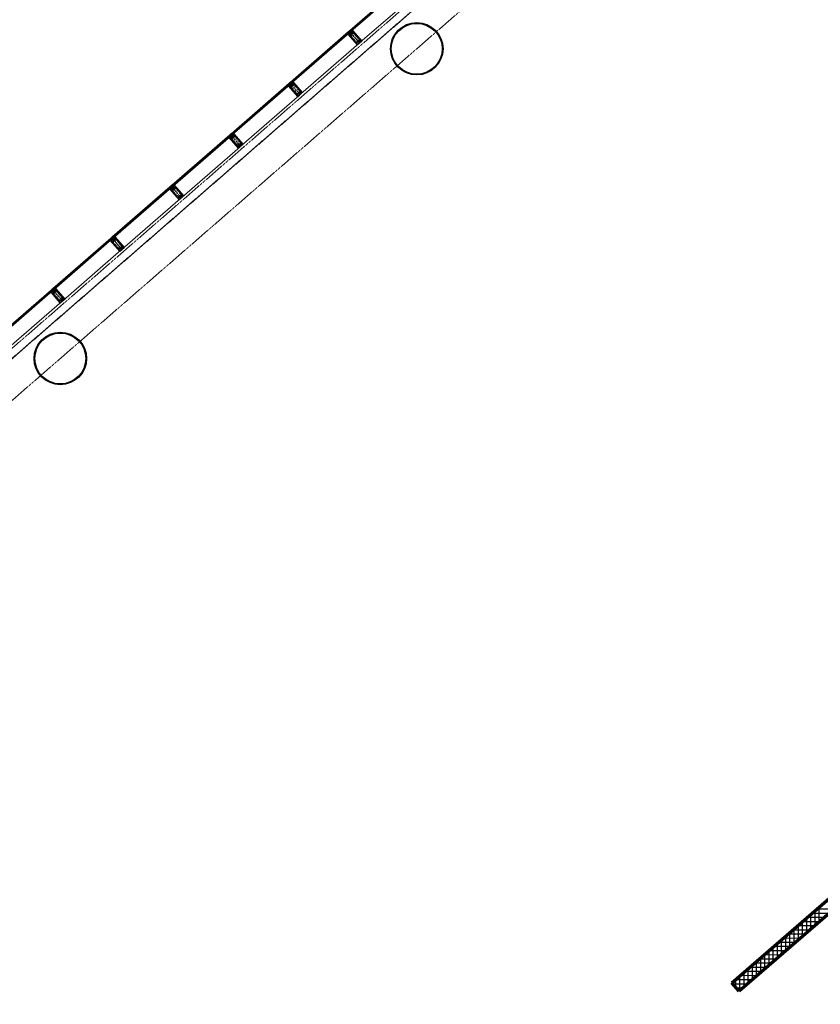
# Model space of a CAD drawing. Header units: millimetres. Extents: x 98667 to 994031, y -2704 to 533009.
# Tile 51 of 153: x 413254 to 428511, y 218984 to 237758. Entities that reach past the tile are written whole.
import ezdxf

# ---------------------------------------------------------------- set-up
doc = ezdxf.new("R2010")
doc.units = ezdxf.units.MM
for name, pattern in [('AP03000E0$0$CENTER', [50.8, 31.75, -6.35, 6.35, -6.35]), ('AP03000E0$0$HIDDEN', [9.525, 6.35, -3.175]), ('AP03000E0$0$HIDDENX2', [19.05, 12.7, -6.35])]:
    doc.linetypes.add(name, pattern=pattern)
for name, color, linetype in [('A-COL ENCLOUSER INNER', 1, 'Continuous'), ('A-COL ENCLOUSER OUTER', 6, 'Continuous'), ('A-WALL-PATT-50', 5, 'Continuous')]:
    doc.layers.add(name, color=color, linetype=linetype)
for name, color, linetype, lineweight in [('A-WALL-FULL', 6, 'Continuous', 70), ('A-WALL-PATT', 5, 'Continuous', 15), ('AP03000E0$0$A-FLOR-EDGE', 1, 'AP03000E0$0$HIDDENX2', 15), ('AP03000E0$0$A-GLAZ-FULL-EXTR', 2, 'Continuous', 20), ('AP03000E0$0$A-GLAZ-MULL-EXTR', 3, 'Continuous', 35), ('AP03000E0$0$A-WALL-FNSH', 1, 'Continuous', 15)]:
    doc.layers.add(name, color=color, linetype=linetype, lineweight=lineweight)
doc.layers.add('AP03000E0$0$A-Slab Edge Guide', color=55, linetype='Continuous', lineweight=15, plot=False)

msp = doc.modelspace()

# ---------------------------------------------------------------- linework, layer by layer
at = {"color": 251, "linetype": 'AP03000E0$0$CENTER'}
for p, q in [((419730, 237315), (419533, 237541)), ((418598, 236331), (418401, 236557)), ((417466, 235346), (417269, 235573)), ((416334, 234362), (416137, 234589)), ((415202, 233378), (415005, 233605)), ((414070, 232394), (413873, 232621))]:
    msp.add_line(p, q, dxfattribs=at)
at = {"layer": 'A-COL ENCLOUSER INNER', "color": 251}
for centre, radius in [((420821, 237203), 494), ((420821, 237203), 485), ((414028, 231298), 494), ((414028, 231298), 485)]:
    msp.add_circle(centre, radius, dxfattribs=at)
at = {"layer": 'A-COL ENCLOUSER OUTER', "color": 251}
for centre in [(420821, 237203), (414028, 231298)]:
    msp.add_circle(centre, 500, dxfattribs=at)
at = {"layer": 'A-WALL-FULL', "color": 251, "linetype": 'ByBlock'}
for p, q in [((426827, 219395), (432787, 224576)), ((432138, 223726), (426968, 219232)), ((426968, 219232), (426827, 219395))]:
    msp.add_line(p, q, dxfattribs=at)
at = {"layer": 'A-WALL-PATT', "color": 251, "linetype": 'Continuous'}
for p, q in [((428490, 220555), (428491, 220841)), ((428331, 220417), (428332, 220703)), ((428675, 220716), (428348, 220716)), ((428013, 220140), (428014, 220426)), ((428493, 220557), (428166, 220558)), ((428172, 220278), (428173, 220565)), ((428129, 220241), (427802, 220242)), ((427854, 220002), (427855, 220288)), ((428311, 220399), (427984, 220400)), ((427947, 220083), (427619, 220083)), ((427695, 219863), (427696, 220150)), ((427377, 219587), (427377, 219873)), ((427765, 219924), (427437, 219925)), ((427536, 219725), (427536, 220011)), ((427217, 219448), (427218, 219735)), ((427583, 219766), (427255, 219767)), ((427058, 219310), (427059, 219596)), ((427401, 219608), (427073, 219609)), ((427219, 219450), (426891, 219450)), ((426900, 219311), (426900, 219458)), ((427037, 219291), (426917, 219292))]:
    msp.add_line(p, q, dxfattribs=at)
at = {"layer": 'A-WALL-PATT-50', "color": 251, "linetype": 'Continuous'}
for p, q in [((428766, 220795), (428439, 220796)), ((428490, 220555), (428491, 220841)), ((428252, 220347), (428253, 220634)), ((428584, 220636), (428257, 220637)), ((428331, 220417), (428332, 220703)), ((428675, 220716), (428348, 220716)), ((428411, 220486), (428412, 220772)), ((428013, 220140), (428014, 220426)), ((428402, 220478), (428075, 220479)), ((428093, 220209), (428093, 220495)), ((428493, 220557), (428166, 220558)), ((428172, 220278), (428173, 220565)), ((427774, 219932), (427775, 220219)), ((428129, 220241), (427802, 220242)), ((427854, 220002), (427855, 220288)), ((428220, 220320), (427893, 220321)), ((427934, 220071), (427934, 220357)), ((428311, 220399), (427984, 220400)), ((427615, 219794), (427616, 220080)), ((427947, 220083), (427619, 220083)), ((427695, 219863), (427696, 220150)), ((428038, 220162), (427710, 220163)), ((427674, 219845), (427346, 219846)), ((427377, 219587), (427377, 219873)), ((427765, 219924), (427437, 219925)), ((427456, 219656), (427457, 219942)), ((427856, 220003), (427528, 220004)), ((427536, 219725), (427536, 220011)), ((427138, 219379), (427139, 219665)), ((427492, 219687), (427164, 219688)), ((427217, 219448), (427218, 219735)), ((427583, 219766), (427255, 219767)), ((427297, 219517), (427298, 219804)), ((426979, 219241), (426980, 219527)), ((427310, 219529), (426982, 219530)), ((427058, 219310), (427059, 219596)), ((427401, 219608), (427073, 219609)), ((427128, 219370), (426847, 219371)), ((427219, 219450), (426891, 219450)), ((426900, 219311), (426900, 219458)), ((427037, 219291), (426917, 219292))]:
    msp.add_line(p, q, dxfattribs=at)
at = {"layer": 'AP03000E0$0$A-FLOR-EDGE', "color": 251, "linetype": 'AP03000E0$0$HIDDEN'}
msp.add_line((338825, 166919), (427121, 243673), dxfattribs=at)
at = {"layer": 'AP03000E0$0$A-GLAZ-FULL-EXTR', "color": 251}
for p, q in [((419547, 237553), (420652, 238514)), ((420660, 238505), (419554, 237543)), ((419562, 237534), (420668, 238496)), ((420672, 238491), (419566, 237530)), ((419743, 237326), (420849, 238287)), ((418415, 236568), (419520, 237530)), ((419528, 237521), (418422, 236559)), ((418430, 236550), (419536, 237511)), ((419540, 237507), (418434, 236546)), ((419514, 237509), (419522, 237500)), ((419521, 237510), (419516, 237506)), ((419516, 237506), (419520, 237502)), ((419528, 237521), (419519, 237513)), ((419519, 237513), (419527, 237504)), ((419520, 237530), (419528, 237521)), ((419520, 237502), (419525, 237506)), ((419525, 237506), (419521, 237510)), ((419527, 237504), (419536, 237511)), ((419536, 237511), (419528, 237521)), ((419536, 237511), (419540, 237507)), ((419554, 237543), (419547, 237553)), ((419554, 237543), (419563, 237551)), ((419562, 237534), (419554, 237543)), ((419571, 237542), (419562, 237534)), ((419566, 237530), (419562, 237534)), ((419563, 237551), (419571, 237542)), ((419565, 237549), (419570, 237553)), ((419569, 237545), (419565, 237549)), ((419568, 237555), (419576, 237546)), ((419574, 237549), (419569, 237545)), ((419570, 237553), (419574, 237549)), ((418611, 236342), (419717, 237303)), ((418422, 236559), (418415, 236568)), ((418422, 236559), (418431, 236567)), ((418430, 236550), (418422, 236559)), ((418439, 236558), (418430, 236550)), ((418434, 236546), (418430, 236550)), ((418431, 236567), (418439, 236558)), ((418433, 236565), (418438, 236569)), ((418437, 236560), (418433, 236565)), ((418436, 236571), (418444, 236562)), ((418442, 236564), (418437, 236560)), ((418438, 236569), (418442, 236564)), ((417282, 235584), (418388, 236545)), ((418396, 236536), (417290, 235575)), ((417298, 235566), (418404, 236527)), ((418408, 236523), (417302, 235562)), ((418382, 236525), (418390, 236516)), ((418389, 236526), (418384, 236522)), ((418384, 236522), (418388, 236518)), ((418396, 236536), (418387, 236529)), ((418387, 236529), (418395, 236520)), ((418388, 236545), (418396, 236536)), ((418388, 236518), (418393, 236522)), ((418393, 236522), (418389, 236526)), ((418395, 236520), (418404, 236527)), ((418404, 236527), (418396, 236536)), ((418404, 236527), (418408, 236523)), ((417479, 235358), (418585, 236319)), ((416150, 234600), (417256, 235561)), ((417264, 235552), (416158, 234591)), ((416166, 234582), (417272, 235543)), ((417276, 235539), (416170, 234578)), ((417250, 235541), (417258, 235531)), ((417257, 235542), (417252, 235538)), ((417252, 235538), (417256, 235534)), ((417264, 235552), (417255, 235544)), ((417255, 235544), (417263, 235535)), ((417256, 235561), (417264, 235552)), ((417256, 235534), (417261, 235538)), ((417261, 235538), (417257, 235542)), ((417263, 235535), (417272, 235543)), ((417272, 235543), (417264, 235552)), ((417272, 235543), (417276, 235539)), ((417290, 235575), (417282, 235584)), ((417290, 235575), (417299, 235583)), ((417298, 235566), (417290, 235575)), ((417307, 235574), (417298, 235566)), ((417302, 235562), (417298, 235566)), ((417299, 235583), (417307, 235574)), ((417301, 235581), (417306, 235585)), ((417305, 235576), (417301, 235581)), ((417304, 235587), (417312, 235578)), ((417310, 235580), (417305, 235576)), ((417306, 235585), (417310, 235580)), ((416347, 234374), (417453, 235335)), ((415018, 233616), (416124, 234577)), ((416132, 234568), (415026, 233607)), ((415034, 233598), (416140, 234559)), ((416144, 234555), (415038, 233594)), ((416118, 234556), (416126, 234547)), ((416125, 234558), (416120, 234554)), ((416120, 234554), (416124, 234550)), ((416132, 234568), (416123, 234560)), ((416123, 234560), (416131, 234551)), ((416124, 234577), (416132, 234568)), ((416124, 234550), (416129, 234554)), ((416129, 234554), (416125, 234558)), ((416131, 234551), (416140, 234559)), ((416140, 234559), (416132, 234568)), ((416140, 234559), (416144, 234555)), ((416158, 234591), (416150, 234600)), ((416158, 234591), (416167, 234599)), ((416166, 234582), (416158, 234591)), ((416175, 234590), (416166, 234582)), ((416170, 234578), (416166, 234582)), ((416167, 234599), (416175, 234590)), ((416169, 234597), (416174, 234601)), ((416173, 234592), (416169, 234597)), ((416172, 234603), (416180, 234594)), ((416178, 234596), (416173, 234592)), ((416174, 234601), (416178, 234596)), ((415215, 233390), (416321, 234351)), ((413886, 232632), (414992, 233593)), ((415000, 233584), (413894, 232623)), ((413902, 232614), (415008, 233575)), ((415012, 233571), (413906, 232609)), ((414986, 233572), (414994, 233563)), ((414993, 233574), (414988, 233570)), ((414988, 233570), (414992, 233566)), ((415000, 233584), (414991, 233576)), ((414991, 233576), (414999, 233567)), ((414992, 233593), (415000, 233584)), ((414992, 233566), (414997, 233570)), ((414997, 233570), (414993, 233574)), ((414999, 233567), (415008, 233575)), ((415008, 233575), (415000, 233584)), ((415008, 233575), (415012, 233571)), ((415026, 233607), (415018, 233616)), ((415026, 233607), (415035, 233615)), ((415034, 233598), (415026, 233607)), ((415043, 233606), (415034, 233598)), ((415038, 233594), (415034, 233598)), ((415035, 233615), (415043, 233606)), ((415037, 233613), (415042, 233617)), ((415041, 233608), (415037, 233613)), ((415040, 233619), (415048, 233610)), ((415046, 233612), (415041, 233608)), ((415042, 233617), (415046, 233612)), ((414083, 232406), (415189, 233367)), ((412754, 231648), (413860, 232609)), ((413860, 232609), (413868, 232600)), ((413894, 232623), (413886, 232632)), ((413894, 232623), (413903, 232631)), ((413902, 232614), (413894, 232623)), ((413911, 232622), (413902, 232614)), ((413906, 232609), (413902, 232614)), ((413903, 232631), (413911, 232622)), ((413905, 232629), (413910, 232633)), ((413909, 232624), (413905, 232629)), ((413908, 232635), (413916, 232626)), ((413914, 232628), (413909, 232624)), ((413910, 232633), (413914, 232628)), ((413868, 232600), (412762, 231639)), ((412770, 231630), (413876, 232591)), ((413880, 232586), (412774, 231625)), ((413854, 232588), (413862, 232579)), ((413861, 232590), (413856, 232586)), ((413856, 232586), (413860, 232581)), ((413868, 232600), (413859, 232592)), ((413859, 232592), (413867, 232583)), ((413860, 232581), (413865, 232585)), ((413865, 232585), (413861, 232590)), ((413867, 232583), (413876, 232591)), ((413876, 232591), (413868, 232600)), ((413876, 232591), (413880, 232586)), ((412951, 231422), (414057, 232383))]:
    msp.add_line(p, q, dxfattribs=at)
at = {"layer": 'AP03000E0$0$A-GLAZ-FULL-EXTR', "color": 251, "linetype": 'Continuous'}
for p, q in [((419520, 237511), (419520, 237514)), ((419520, 237511), (419535, 237511)), ((419521, 237514), (419534, 237514)), ((419523, 237508), (419532, 237508)), ((419524, 237517), (419531, 237517)), ((419524, 237507), (419524, 237517)), ((419526, 237505), (419528, 237505)), ((419527, 237504), (419527, 237519)), ((419528, 237520), (419528, 237520)), ((419530, 237506), (419530, 237518)), ((419533, 237509), (419533, 237515)), ((419555, 237542), (419555, 237544)), ((419555, 237543), (419571, 237542)), ((419557, 237546), (419568, 237546)), ((419558, 237539), (419568, 237539)), ((419559, 237539), (419559, 237547)), ((419561, 237549), (419566, 237549)), ((419561, 237536), (419564, 237536)), ((419562, 237535), (419562, 237550)), ((419565, 237537), (419565, 237550)), ((419568, 237539), (419568, 237546)), ((419571, 237542), (419571, 237542)), ((418423, 236560), (418438, 236560)), ((418424, 236557), (418424, 236561)), ((418425, 236557), (418437, 236556)), ((418426, 236563), (418435, 236563)), ((418427, 236554), (418427, 236564)), ((418428, 236553), (418434, 236553)), ((418430, 236566), (418433, 236566)), ((418431, 236551), (418431, 236567)), ((418434, 236553), (418434, 236565)), ((418437, 236556), (418437, 236561)), ((418387, 236528), (418403, 236528)), ((418389, 236526), (418389, 236531)), ((418390, 236531), (418400, 236531)), ((418390, 236525), (418401, 236525)), ((418392, 236522), (418392, 236533)), ((418393, 236522), (418397, 236522)), ((418394, 236534), (418398, 236534)), ((418396, 236520), (418396, 236536)), ((418399, 236523), (418399, 236533)), ((418402, 236526), (418402, 236530)), ((417255, 235544), (417255, 235544)), ((417256, 235545), (417270, 235545)), ((417257, 235542), (417270, 235542)), ((417258, 235541), (417258, 235547)), ((417259, 235548), (417267, 235548)), ((417260, 235539), (417267, 235539)), ((417261, 235537), (417261, 235550)), ((417262, 235536), (417263, 235536)), ((417263, 235552), (417265, 235552)), ((417264, 235537), (417264, 235552)), ((417268, 235540), (417268, 235548)), ((417271, 235542), (417271, 235544)), ((417292, 235577), (417305, 235577)), ((417292, 235574), (417307, 235574)), ((417293, 235572), (417293, 235578)), ((417294, 235571), (417303, 235571)), ((417296, 235580), (417302, 235580)), ((417296, 235569), (417296, 235580)), ((417297, 235567), (417299, 235567)), ((417299, 235567), (417299, 235583)), ((417303, 235570), (417303, 235579)), ((417306, 235573), (417306, 235576)), ((416124, 234559), (416124, 234561)), ((416124, 234559), (416140, 234559)), ((416125, 234562), (416137, 234562)), ((416126, 234556), (416136, 234556)), ((416127, 234556), (416127, 234564)), ((416129, 234566), (416134, 234566)), ((416129, 234553), (416132, 234553)), ((416130, 234552), (416130, 234567)), ((416133, 234554), (416133, 234567)), ((416136, 234556), (416136, 234563)), ((416140, 234559), (416140, 234559)), ((416158, 234591), (416174, 234591)), ((416159, 234591), (416159, 234592)), ((416161, 234588), (416172, 234588)), ((416162, 234594), (416172, 234594)), ((416162, 234587), (416162, 234594)), ((416164, 234585), (416169, 234585)), ((416165, 234597), (416169, 234597)), ((416165, 234583), (416165, 234597)), ((416168, 234584), (416168, 234598)), ((416171, 234587), (416171, 234594)), ((416175, 234590), (416175, 234591)), ((414991, 233577), (415006, 233576)), ((414993, 233574), (414993, 233578)), ((414993, 233573), (415006, 233573)), ((414995, 233580), (415004, 233580)), ((414996, 233571), (414996, 233581)), ((414996, 233570), (415002, 233570)), ((414998, 233583), (415001, 233583)), ((414999, 233567), (414999, 233583)), ((415002, 233570), (415002, 233582)), ((415005, 233573), (415005, 233578)), ((415027, 233608), (415041, 233608)), ((415028, 233606), (415028, 233608)), ((415028, 233605), (415042, 233605)), ((415031, 233611), (415038, 233611)), ((415031, 233602), (415031, 233611)), ((415031, 233602), (415038, 233602)), ((415034, 233598), (415034, 233614)), ((415034, 233599), (415035, 233599)), ((415035, 233614), (415036, 233614)), ((415037, 233601), (415037, 233613)), ((415040, 233603), (415040, 233609)), ((413895, 232622), (413911, 232622)), ((413896, 232620), (413896, 232625)), ((413897, 232625), (413908, 232625)), ((413898, 232619), (413908, 232619)), ((413900, 232628), (413905, 232628)), ((413900, 232617), (413900, 232628)), ((413900, 232616), (413904, 232616)), ((413903, 232615), (413903, 232631)), ((413906, 232617), (413906, 232628)), ((413909, 232620), (413909, 232624)), ((413860, 232594), (413873, 232594)), ((413860, 232591), (413875, 232590)), ((413861, 232589), (413861, 232595)), ((413863, 232587), (413871, 232587)), ((413864, 232597), (413871, 232597)), ((413865, 232585), (413865, 232597)), ((413866, 232584), (413868, 232584)), ((413868, 232600), (413868, 232600)), ((413868, 232584), (413868, 232600)), ((413871, 232587), (413871, 232596)), ((413874, 232590), (413874, 232593))]:
    msp.add_line(p, q, dxfattribs=at)
at = {"layer": 'AP03000E0$0$A-GLAZ-MULL-EXTR', "color": 251}
for p, q in [((419529, 237497), (419508, 237479)), ((419547, 237506), (419515, 237479)), ((419515, 237479), (419532, 237493)), ((419520, 237477), (419550, 237503)), ((419528, 237536), (419524, 237533)), ((419524, 237533), (419547, 237506)), ((419554, 237506), (419528, 237536)), ((419532, 237493), (419529, 237497)), ((419543, 237549), (419539, 237546)), ((419539, 237546), (419565, 237516)), ((419566, 237523), (419543, 237549)), ((419550, 237503), (419552, 237500)), ((419552, 237500), (419584, 237528)), ((419582, 237530), (419554, 237506)), ((419565, 237516), (419569, 237519)), ((419598, 237551), (419566, 237523)), ((419569, 237519), (419599, 237545)), ((419578, 237540), (419598, 237558)), ((419581, 237536), (419578, 237540)), ((419598, 237551), (419581, 237536)), ((419584, 237528), (419582, 237530)), ((419598, 237558), (419598, 237551)), ((419601, 237547), (419598, 237551)), ((419599, 237545), (419636, 237502)), ((419772, 237351), (419601, 237547)), ((419636, 237502), (419767, 237351)), ((419508, 237479), (419515, 237479)), ((419515, 237479), (419518, 237475)), ((419518, 237475), (419689, 237279)), ((419558, 237434), (419520, 237477)), ((419689, 237283), (419558, 237434)), ((419689, 237279), (419726, 237311)), ((419721, 237310), (419689, 237283)), ((419750, 237340), (419719, 237313)), ((419719, 237313), (419721, 237310)), ((419724, 237314), (419752, 237338)), ((419726, 237311), (419724, 237314)), ((419767, 237351), (419736, 237323)), ((419736, 237323), (419738, 237321)), ((419738, 237321), (419772, 237351)), ((419752, 237338), (419750, 237340)), ((418396, 236552), (418392, 236549)), ((418392, 236549), (418415, 236522)), ((418422, 236522), (418396, 236552)), ((418411, 236565), (418407, 236562)), ((418407, 236562), (418433, 236532)), ((418434, 236539), (418411, 236565)), ((418466, 236567), (418434, 236539)), ((418437, 236535), (418467, 236561)), ((418446, 236556), (418466, 236574)), ((418449, 236552), (418446, 236556)), ((418466, 236567), (418449, 236552)), ((418466, 236574), (418466, 236567)), ((418469, 236563), (418466, 236567)), ((418467, 236561), (418504, 236518)), ((418640, 236367), (418469, 236563)), ((418396, 236513), (418376, 236495)), ((418376, 236495), (418383, 236494)), ((418415, 236522), (418383, 236494)), ((418383, 236494), (418400, 236509)), ((418383, 236494), (418386, 236491)), ((418386, 236491), (418557, 236294)), ((418388, 236493), (418418, 236519)), ((418426, 236450), (418388, 236493)), ((418400, 236509), (418396, 236513)), ((418418, 236519), (418420, 236516)), ((418420, 236516), (418452, 236544)), ((418450, 236546), (418422, 236522)), ((418557, 236299), (418426, 236450)), ((418433, 236532), (418437, 236535)), ((418452, 236544), (418450, 236546)), ((418504, 236518), (418635, 236367)), ((418635, 236367), (418604, 236339)), ((418606, 236337), (418640, 236367)), ((418557, 236294), (418594, 236327)), ((418589, 236326), (418557, 236299)), ((418618, 236356), (418587, 236329)), ((418587, 236329), (418589, 236326)), ((418592, 236330), (418620, 236354)), ((418594, 236327), (418592, 236330)), ((418604, 236339), (418606, 236337)), ((418620, 236354), (418618, 236356)), ((417264, 235529), (417244, 235511)), ((417244, 235511), (417251, 235510)), ((417283, 235538), (417251, 235510)), ((417251, 235510), (417268, 235525)), ((417251, 235510), (417254, 235507)), ((417254, 235507), (417425, 235310)), ((417256, 235509), (417286, 235534)), ((417294, 235466), (417256, 235509)), ((417264, 235568), (417260, 235565)), ((417260, 235565), (417283, 235538)), ((417290, 235538), (417264, 235568)), ((417268, 235525), (417264, 235529)), ((417279, 235581), (417275, 235578)), ((417275, 235578), (417301, 235548)), ((417302, 235555), (417279, 235581)), ((417286, 235534), (417288, 235532)), ((417288, 235532), (417320, 235560)), ((417318, 235562), (417290, 235538)), ((417425, 235315), (417294, 235466)), ((417301, 235548), (417305, 235551)), ((417334, 235583), (417302, 235555)), ((417305, 235551), (417335, 235577)), ((417313, 235572), (417334, 235590)), ((417317, 235568), (417313, 235572)), ((417334, 235583), (417317, 235568)), ((417320, 235560), (417318, 235562)), ((417334, 235590), (417334, 235583)), ((417337, 235579), (417334, 235583)), ((417335, 235577), (417372, 235534)), ((417508, 235383), (417337, 235579)), ((417372, 235534), (417503, 235383)), ((417425, 235310), (417462, 235343)), ((417457, 235342), (417425, 235315)), ((417486, 235372), (417455, 235344)), ((417455, 235344), (417457, 235342)), ((417460, 235345), (417488, 235370)), ((417462, 235343), (417460, 235345)), ((417503, 235383), (417472, 235355)), ((417472, 235355), (417474, 235353)), ((417474, 235353), (417508, 235383)), ((417488, 235370), (417486, 235372)), ((416132, 234545), (416112, 234527)), ((416112, 234527), (416119, 234526)), ((416151, 234554), (416119, 234526)), ((416119, 234526), (416136, 234541)), ((416119, 234526), (416122, 234523)), ((416122, 234523), (416292, 234326)), ((416124, 234524), (416154, 234550)), ((416162, 234481), (416124, 234524)), ((416132, 234584), (416128, 234581)), ((416128, 234581), (416151, 234554)), ((416158, 234554), (416132, 234584)), ((416136, 234541), (416132, 234545)), ((416147, 234597), (416143, 234594)), ((416143, 234594), (416169, 234564)), ((416170, 234571), (416147, 234597)), ((416154, 234550), (416156, 234548)), ((416156, 234548), (416188, 234576)), ((416186, 234578), (416158, 234554)), ((416169, 234564), (416173, 234567)), ((416202, 234598), (416170, 234571)), ((416173, 234567), (416203, 234593)), ((416181, 234587), (416202, 234606)), ((416185, 234584), (416181, 234587)), ((416202, 234598), (416185, 234584)), ((416188, 234576), (416186, 234578)), ((416202, 234606), (416202, 234598)), ((416205, 234595), (416202, 234598)), ((416203, 234593), (416240, 234550)), ((416375, 234398), (416205, 234595)), ((416240, 234550), (416371, 234399)), ((416293, 234331), (416162, 234481)), ((416292, 234326), (416330, 234359)), ((416324, 234358), (416293, 234331)), ((416354, 234388), (416322, 234360)), ((416322, 234360), (416324, 234358)), ((416328, 234361), (416356, 234386)), ((416330, 234359), (416328, 234361)), ((416371, 234399), (416340, 234371)), ((416340, 234371), (416342, 234369)), ((416342, 234369), (416375, 234398)), ((416356, 234386), (416354, 234388)), ((415000, 233561), (414979, 233543)), ((415019, 233570), (414987, 233542)), ((414987, 233542), (415004, 233557)), ((414992, 233540), (415022, 233566)), ((414999, 233600), (414996, 233597)), ((414996, 233597), (415019, 233570)), ((415026, 233570), (414999, 233600)), ((415004, 233557), (415000, 233561)), ((415015, 233613), (415011, 233610)), ((415011, 233610), (415037, 233579)), ((415037, 233586), (415015, 233613)), ((415022, 233566), (415024, 233564)), ((415024, 233564), (415056, 233592)), ((415054, 233594), (415026, 233570)), ((415070, 233614), (415037, 233586)), ((415037, 233579), (415041, 233583)), ((415041, 233583), (415071, 233609)), ((415049, 233603), (415070, 233621)), ((415053, 233600), (415049, 233603)), ((415070, 233614), (415053, 233600)), ((415056, 233592), (415054, 233594)), ((415070, 233621), (415070, 233614)), ((415073, 233611), (415070, 233614)), ((415071, 233609), (415108, 233566)), ((415243, 233414), (415073, 233611)), ((415108, 233566), (415239, 233415)), ((414979, 233543), (414987, 233542)), ((414987, 233542), (414990, 233538)), ((414990, 233538), (415160, 233342)), ((415029, 233497), (414992, 233540)), ((415161, 233346), (415029, 233497)), ((415160, 233342), (415198, 233375)), ((415192, 233374), (415161, 233346)), ((415222, 233404), (415190, 233376)), ((415190, 233376), (415192, 233374)), ((415196, 233377), (415224, 233402)), ((415198, 233375), (415196, 233377)), ((415239, 233415), (415207, 233387)), ((415207, 233387), (415209, 233385)), ((415209, 233385), (415243, 233414)), ((415224, 233402), (415222, 233404)), ((413867, 232616), (413864, 232612)), ((413864, 232612), (413887, 232586)), ((413894, 232586), (413867, 232616)), ((413882, 232629), (413879, 232626)), ((413879, 232626), (413905, 232595)), ((413905, 232602), (413882, 232629)), ((413892, 232580), (413924, 232608)), ((413922, 232610), (413894, 232586)), ((413938, 232630), (413905, 232602)), ((413909, 232599), (413939, 232625)), ((413917, 232619), (413938, 232637)), ((413921, 232616), (413917, 232619)), ((413938, 232630), (413921, 232616)), ((413924, 232608), (413922, 232610)), ((413938, 232637), (413938, 232630)), ((413941, 232627), (413938, 232630)), ((413939, 232625), (413976, 232582)), ((414111, 232430), (413941, 232627)), ((413868, 232577), (413847, 232559)), ((413847, 232559), (413854, 232558)), ((413887, 232586), (413854, 232558)), ((413854, 232558), (413871, 232573)), ((413854, 232558), (413858, 232554)), ((413858, 232554), (414028, 232358)), ((413860, 232556), (413890, 232582)), ((413897, 232513), (413860, 232556)), ((413871, 232573), (413868, 232577)), ((413890, 232582), (413892, 232580)), ((414029, 232362), (413897, 232513)), ((413905, 232595), (413909, 232599)), ((413976, 232582), (414107, 232431)), ((414090, 232420), (414058, 232392)), ((414107, 232431), (414075, 232403)), ((414077, 232401), (414111, 232430)), ((414092, 232417), (414090, 232420)), ((414028, 232358), (414066, 232391)), ((414060, 232390), (414029, 232362)), ((414058, 232392), (414060, 232390)), ((414064, 232393), (414092, 232417)), ((414066, 232391), (414064, 232393)), ((414075, 232403), (414077, 232401))]:
    msp.add_line(p, q, dxfattribs=at)
at = {"layer": 'AP03000E0$0$A-GLAZ-MULL-EXTR', "color": 251, "linetype": 'Continuous'}
for p, q in [((419518, 237488), (419526, 237488)), ((419518, 237481), (419518, 237488)), ((419521, 237484), (419521, 237491)), ((419522, 237491), (419529, 237491)), ((419525, 237494), (419531, 237494)), ((419525, 237487), (419525, 237494)), ((419528, 237490), (419528, 237496)), ((419531, 237493), (419531, 237494)), ((419579, 237538), (419579, 237541)), ((419579, 237538), (419584, 237538)), ((419580, 237542), (419587, 237542)), ((419582, 237537), (419582, 237544)), ((419583, 237545), (419591, 237545)), ((419585, 237540), (419585, 237546)), ((419587, 237548), (419595, 237548)), ((419588, 237542), (419588, 237549)), ((419591, 237545), (419591, 237552)), ((419591, 237551), (419598, 237551)), ((419594, 237554), (419598, 237554)), ((419595, 237548), (419595, 237555)), ((419598, 237557), (419598, 237557)), ((419598, 237551), (419598, 237557)), ((419509, 237479), (419509, 237480)), ((419511, 237482), (419518, 237482)), ((419512, 237479), (419512, 237483)), ((419514, 237485), (419522, 237485)), ((419515, 237479), (419515, 237485)), ((418446, 236556), (418453, 236556)), ((418448, 236553), (418448, 236557)), ((418448, 236553), (418450, 236553)), ((418449, 236559), (418457, 236559)), ((418451, 236554), (418451, 236560)), ((418453, 236562), (418460, 236562)), ((418454, 236556), (418454, 236563)), ((418456, 236565), (418464, 236565)), ((418457, 236559), (418457, 236566)), ((418460, 236562), (418460, 236569)), ((418460, 236568), (418466, 236568)), ((418463, 236565), (418464, 236571)), ((418464, 236571), (418466, 236571)), ((418376, 236496), (418384, 236496)), ((418377, 236495), (418377, 236497)), ((418380, 236499), (418388, 236499)), ((418381, 236495), (418381, 236499)), ((418384, 236502), (418391, 236502)), ((418384, 236495), (418384, 236502)), ((418387, 236505), (418395, 236505)), ((418387, 236498), (418387, 236505)), ((418390, 236501), (418390, 236508)), ((418391, 236508), (418399, 236508)), ((418393, 236504), (418393, 236510)), ((418395, 236511), (418398, 236511)), ((418397, 236507), (418397, 236513)), ((417246, 235513), (417253, 235513)), ((417246, 235511), (417246, 235513)), ((417249, 235510), (417250, 235516)), ((417250, 235516), (417257, 235516)), ((417253, 235519), (417261, 235519)), ((417253, 235512), (417253, 235519)), ((417256, 235515), (417256, 235522)), ((417257, 235522), (417264, 235522)), ((417259, 235518), (417259, 235524)), ((417260, 235525), (417267, 235525)), ((417262, 235520), (417262, 235527)), ((417264, 235529), (417265, 235529)), ((417265, 235523), (417265, 235528)), ((417315, 235573), (417323, 235573)), ((417315, 235570), (417319, 235570)), ((417316, 235568), (417316, 235574)), ((417319, 235576), (417326, 235576)), ((417320, 235570), (417320, 235577)), ((417322, 235579), (417330, 235579)), ((417323, 235573), (417323, 235580)), ((417326, 235582), (417333, 235582)), ((417326, 235576), (417326, 235582)), ((417329, 235586), (417334, 235586)), ((417329, 235579), (417329, 235585)), ((417332, 235581), (417332, 235588)), ((417333, 235589), (417334, 235589)), ((416112, 234527), (416119, 234527)), ((416112, 234527), (416112, 234527)), ((416115, 234530), (416123, 234530)), ((416115, 234527), (416115, 234530)), ((416118, 234526), (416118, 234533)), ((416119, 234533), (416127, 234533)), ((416122, 234529), (416122, 234535)), ((416123, 234536), (416130, 234536)), ((416125, 234532), (416125, 234538)), ((416126, 234540), (416134, 234539)), ((416128, 234534), (416128, 234541)), ((416130, 234543), (416134, 234543)), ((416131, 234537), (416131, 234544)), ((416134, 234540), (416134, 234543)), ((416182, 234587), (416182, 234588)), ((416182, 234587), (416188, 234587)), ((416184, 234590), (416192, 234590)), ((416185, 234584), (416185, 234591)), ((416185, 234584), (416185, 234584)), ((416188, 234587), (416188, 234594)), ((416188, 234593), (416196, 234593)), ((416192, 234596), (416199, 234596)), ((416192, 234590), (416192, 234596)), ((416195, 234600), (416202, 234600)), ((416195, 234593), (416195, 234599)), ((416198, 234595), (416198, 234602)), ((416199, 234603), (416202, 234603)), ((416201, 234598), (416201, 234605)), ((414984, 233542), (414984, 233547)), ((414985, 233547), (414992, 233547)), ((414987, 233543), (414987, 233549)), ((414988, 233550), (414996, 233550)), ((414990, 233546), (414990, 233552)), ((414992, 233554), (415000, 233554)), ((414994, 233548), (414994, 233555)), ((414996, 233557), (415003, 233557)), ((414997, 233551), (414997, 233558)), ((414999, 233560), (415001, 233560)), ((415000, 233554), (415000, 233560)), ((415003, 233557), (415003, 233557)), ((415050, 233604), (415058, 233604)), ((415051, 233602), (415051, 233605)), ((415051, 233601), (415054, 233601)), ((415054, 233601), (415054, 233608)), ((415054, 233607), (415061, 233607)), ((415057, 233610), (415065, 233610)), ((415057, 233604), (415057, 233610)), ((415060, 233606), (415060, 233613)), ((415061, 233614), (415069, 233614)), ((415064, 233609), (415064, 233616)), ((415065, 233617), (415070, 233617)), ((415067, 233612), (415067, 233619)), ((415068, 233620), (415070, 233620)), ((415070, 233621), (415070, 233621)), ((414981, 233544), (414989, 233544)), ((414981, 233543), (414981, 233544)), ((413918, 232618), (413923, 232618)), ((413920, 232616), (413920, 232622)), ((413920, 232621), (413927, 232621)), ((413923, 232624), (413931, 232624)), ((413923, 232618), (413923, 232624)), ((413926, 232620), (413926, 232627)), ((413927, 232628), (413934, 232628)), ((413929, 232623), (413929, 232630)), ((413930, 232631), (413938, 232631)), ((413932, 232626), (413933, 232633)), ((413934, 232634), (413938, 232634)), ((413936, 232629), (413936, 232635)), ((413938, 232637), (413938, 232637)), ((413850, 232561), (413858, 232561)), ((413850, 232558), (413850, 232561)), ((413853, 232558), (413853, 232563)), ((413854, 232564), (413862, 232564)), ((413856, 232559), (413856, 232566)), ((413858, 232568), (413865, 232568)), ((413859, 232562), (413859, 232569)), ((413861, 232571), (413869, 232571)), ((413862, 232565), (413862, 232572)), ((413865, 232574), (413871, 232574)), ((413866, 232568), (413866, 232574)), ((413869, 232571), (413869, 232576))]:
    msp.add_line(p, q, dxfattribs=at)
at = {"layer": 'AP03000E0$0$A-GLAZ-MULL-EXTR', "color": 251, "linetype": 'AP03000E0$0$HIDDENX2'}
for p, q in [((419528, 237471), (419566, 237503)), ((419617, 237521), (419542, 237455)), ((419560, 237472), (419598, 237505)), ((419566, 237503), (419604, 237536)), ((419569, 237462), (419606, 237495)), ((419604, 237536), (419617, 237521)), ((419624, 237494), (419722, 237381)), ((419633, 237502), (419732, 237389)), ((419542, 237455), (419528, 237471)), ((419656, 237323), (419558, 237437)), ((419666, 237332), (419567, 237445)), ((419721, 237363), (419683, 237330)), ((419729, 237354), (419692, 237321)), ((418434, 236519), (418472, 236552)), ((418472, 236552), (418485, 236537)), ((418396, 236486), (418434, 236519)), ((418409, 236471), (418396, 236486)), ((418485, 236537), (418409, 236471)), ((418524, 236339), (418426, 236452)), ((418428, 236488), (418466, 236521)), ((418534, 236347), (418435, 236461)), ((418437, 236478), (418474, 236511)), ((418492, 236510), (418590, 236397)), ((418501, 236518), (418600, 236405)), ((418589, 236379), (418551, 236346)), ((418597, 236370), (418560, 236337)), ((417264, 235502), (417302, 235535)), ((417277, 235487), (417264, 235502)), ((417353, 235553), (417277, 235487)), ((417392, 235355), (417294, 235468)), ((417296, 235504), (417334, 235536)), ((417302, 235535), (417340, 235568)), ((417402, 235363), (417303, 235477)), ((417304, 235494), (417342, 235527)), ((417340, 235568), (417353, 235553)), ((417360, 235526), (417458, 235413)), ((417369, 235534), (417468, 235421)), ((417457, 235395), (417419, 235362)), ((417465, 235386), (417427, 235353)), ((416132, 234518), (416170, 234551)), ((416145, 234503), (416132, 234518)), ((416221, 234569), (416145, 234503)), ((416260, 234371), (416162, 234484)), ((416164, 234520), (416202, 234552)), ((416170, 234551), (416208, 234584)), ((416270, 234379), (416171, 234492)), ((416172, 234510), (416210, 234543)), ((416208, 234584), (416221, 234569)), ((416228, 234542), (416326, 234428)), ((416237, 234550), (416336, 234437)), ((416325, 234411), (416287, 234378)), ((416333, 234401), (416295, 234369)), ((415000, 233534), (415038, 233567)), ((415089, 233585), (415013, 233519)), ((415032, 233535), (415070, 233568)), ((415038, 233567), (415076, 233600)), ((415040, 233526), (415078, 233559)), ((415076, 233600), (415089, 233585)), ((415096, 233558), (415194, 233444)), ((415105, 233566), (415204, 233453)), ((415013, 233519), (415000, 233534)), ((415128, 233387), (415030, 233500)), ((415138, 233395), (415039, 233508)), ((415193, 233427), (415155, 233394)), ((415201, 233417), (415163, 233385)), ((413906, 232583), (413944, 232616)), ((413944, 232616), (413957, 232601)), ((413868, 232550), (413906, 232583)), ((413881, 232535), (413868, 232550)), ((413957, 232601), (413881, 232535)), ((413996, 232403), (413898, 232516)), ((413900, 232551), (413938, 232584)), ((414005, 232411), (413907, 232524)), ((413908, 232542), (413946, 232575)), ((413964, 232574), (414062, 232460)), ((413973, 232582), (414072, 232469)), ((414061, 232443), (414023, 232410)), ((414069, 232433), (414031, 232400))]:
    msp.add_line(p, q, dxfattribs=at)
at = {"layer": 'AP03000E0$0$A-GLAZ-MULL-EXTR', "color": 251}
for centre in [(419521, 237532), (419522, 237531), (419522, 237531), (419523, 237530), (419524, 237529), (419524, 237528), (419544, 237552), (419544, 237551), (419545, 237550), (419546, 237550), (419546, 237549), (419547, 237548), (418389, 236548), (418412, 236568), (418412, 236567), (418413, 236566), (418414, 236566), (418414, 236565), (418415, 236564), (418390, 236547), (418390, 236547), (418391, 236546), (418392, 236545), (418392, 236544), (417257, 235564), (417258, 235563), (417258, 235563), (417259, 235562), (417260, 235561), (417260, 235560), (417280, 235584), (417280, 235583), (417281, 235582), (417282, 235581), (417282, 235581), (417283, 235580), (416125, 234580), (416126, 234579), (416126, 234578), (416127, 234578), (416128, 234577), (416128, 234576), (416148, 234600), (416148, 234599), (416149, 234598), (416150, 234597), (416150, 234597), (416151, 234596), (414993, 233596), (414994, 233595), (414994, 233594), (414995, 233594), (414996, 233593), (414996, 233592), (415016, 233616), (415016, 233615), (415017, 233614), (415018, 233613), (415018, 233613), (415019, 233612), (413861, 232612), (413861, 232611), (413862, 232610), (413863, 232610), (413863, 232609), (413864, 232608), (413883, 232631), (413884, 232631), (413885, 232630), (413885, 232629), (413886, 232628), (413887, 232628)]:
    msp.add_arc(centre, 2.83, 249.0607, 12.9393, dxfattribs=at)
at = {"layer": 'AP03000E0$0$A-GLAZ-MULL-EXTR', "color": 251, "linetype": 'AP03000E0$0$HIDDENX2'}
for centre, radius, start, end in [((419615, 237486), 25, 41, 131), ((419615, 237486), 12.5, 41, 131), ((419577, 237453), 25, 131, 221), ((419577, 237453), 12.5, 131, 221), ((419675, 237340), 25, 221, 311), ((419675, 237340), 12.5, 221, 311), ((419713, 237373), 12.5, 311, 41), ((419713, 237373), 25, 311, 41), ((418445, 236469), 25, 131, 221), ((418445, 236469), 12.5, 131, 221), ((418482, 236502), 25, 41, 131), ((418482, 236502), 12.5, 41, 131), ((418581, 236388), 12.5, 311, 41), ((418581, 236388), 25, 311, 41), ((418543, 236356), 25, 221, 311), ((418543, 236356), 12.5, 221, 311), ((417313, 235485), 25, 131, 221), ((417313, 235485), 12.5, 131, 221), ((417350, 235518), 25, 41, 131), ((417350, 235518), 12.5, 41, 131), ((417411, 235372), 25, 221, 311), ((417411, 235372), 12.5, 221, 311), ((417449, 235404), 12.5, 311, 41), ((417449, 235404), 25, 311, 41), ((416181, 234501), 25, 131, 221), ((416181, 234501), 12.5, 131, 221), ((416218, 234534), 25, 41, 131), ((416218, 234534), 12.5, 41, 131), ((416279, 234387), 25, 221, 311), ((416279, 234387), 12.5, 221, 311), ((416317, 234420), 12.5, 311, 41), ((416317, 234420), 25, 311, 41), ((415086, 233549), 25, 41, 131), ((415086, 233549), 12.5, 41, 131), ((415049, 233517), 25, 131, 221), ((415049, 233517), 12.5, 131, 221), ((415147, 233403), 25, 221, 311), ((415147, 233403), 12.5, 221, 311), ((415185, 233436), 12.5, 311, 41), ((415185, 233436), 25, 311, 41), ((413916, 232533), 25, 131, 221), ((413916, 232533), 12.5, 131, 221), ((413954, 232565), 25, 41, 131), ((413954, 232565), 12.5, 41, 131), ((414053, 232452), 12.5, 311, 41), ((414053, 232452), 25, 311, 41), ((414015, 232419), 25, 221, 311), ((414015, 232419), 12.5, 221, 311)]:
    msp.add_arc(centre, radius, start, end, dxfattribs=at)
at = {"layer": 'AP03000E0$0$A-Slab Edge Guide', "color": 251, "linetype": 'AP03000E0$0$HIDDEN'}
msp.add_line((339312, 166348), (427613, 243107), dxfattribs=at)
at = {"layer": 'AP03000E0$0$A-WALL-FNSH', "color": 251, "linetype": 'AP03000E0$0$HIDDEN'}
for p, q in [((338919, 166808), (427216, 243564)), ((338922, 166805), (427219, 243560))]:
    msp.add_line(p, q, dxfattribs=at)

doc.saveas('drawing.dxf')
